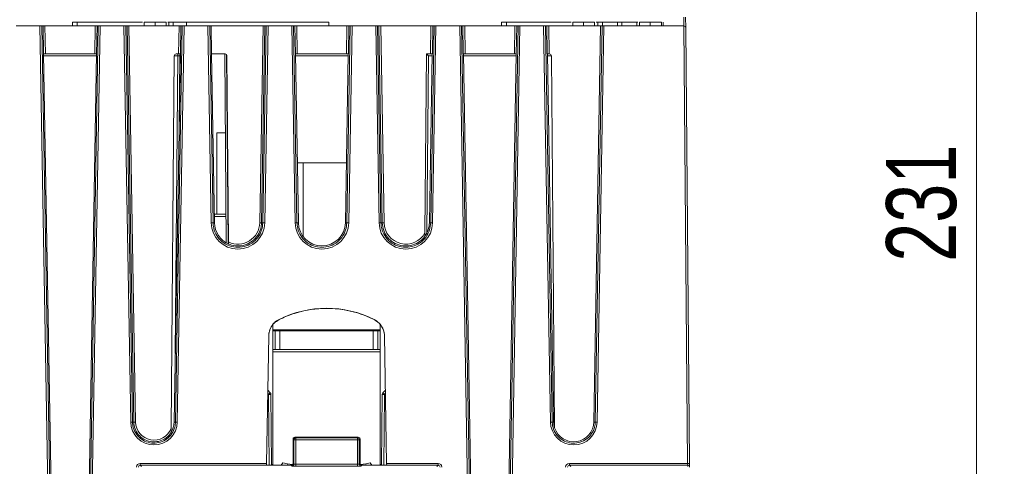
# Model space of a CAD drawing. Header units: millimetres. Extents: x 0 to 1260, y 0 to 891.
# Tile 7 of 89: x 240 to 345, y 209 to 257. Entities that reach past the tile are written whole.
import ezdxf

# ---------------------------------------------------------------- set-up
doc = ezdxf.new("R2010")
doc.units = ezdxf.units.MM
doc.header["$LTSCALE"] = 3
doc.styles.add('SLDTEXTSTYLE1', font='TXT', dxfattribs={"width": 0.75})
doc.dimstyles.new('SLDDIMSTYLE0', dxfattribs={"dimtxt": 7.5, "dimasz": 9, "dimexe": 0, "dimexo": 0.0625, "dimgap": 1.875, "dimtad": 1, "dimdec": 0, "dimrnd": 1e-09, "dimzin": 12, "dimdsep": 46, "dimtxsty": 'SLDTEXTSTYLE1', "dimblk1": 'CLOSED', "dimblk2": 'CLOSED', "dimsah": 1, "dimcen": 0.09, "dimadec": 0, "dimazin": 3, "dimtfac": 1, "dimtofl": 0, "dimtmove": 0, "dimatfit": 3, "dimldrblk": 'CLOSED', "dimfxl": 0, "dimfrac": 2, "dimtolj": 1, "dimtzin": 12, "dimarcsym": 0})

# ---------------------------------------------------------------- blocks, each defined once
blk = doc.blocks.new('_CLOSED')
at = {"color": 0, "linetype": 'ByBlock', "lineweight": -2}
for p, q in [((-1, 0.166667), (0, 0)), ((-1, 0.166667), (-1, -0.166667)), ((0, 0), (-1, -0.166667)), ((0, 0), (-1, 0))]:
    blk.add_line(p, q, dxfattribs=at)
blk = doc.blocks.new('_D_6')
at = {"color": 7, "linetype": 'Continuous', "lineweight": 0}
for p, q in [((222.87, 354.73), (345.46, 354.73)), ((342.46, 354.73), (342.46, 123.29)), ((310.37, 123.29), (345.46, 123.29))]:
    blk.add_line(p, q, dxfattribs=at)
at = {"color": 7, "linetype": 'Continuous', "lineweight": 0, "xscale": 9, "yscale": 9}
for p, rotation in [((342.46, 354.73, 116.27), 89.99999999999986), ((342.46, 123.29, 116.27), 269.9999999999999)]:
    blk.add_blockref('_CLOSED', p, dxfattribs=dict(at, rotation=rotation))
at = {"color": 7, "linetype": 'Continuous', "lineweight": 0, "insert": (332.79, 230.7), "char_height": 7.5, "attachment_point": 1, "rotation": 90, "style": 'SLDTEXTSTYLE1'}
blk.add_mtext('231', dxfattribs=at)

msp = doc.modelspace()

# ---------------------------------------------------------------- linework, layer by layer
at = {"color": 7, "linetype": 'Continuous', "lineweight": 15}
for p, q in [((311.1, 255.99), (311.09, 256.94)), ((311.29, 256.93), (311.3, 255.79)), ((242.07, 255.99), (239.53, 255.99)), ((243.11, 195.19), (242.07, 255.99)), ((242.07, 255.99), (242.27, 255.99)), ((242.27, 255.99), (243.31, 195.19)), ((242.41, 255.99), (242.27, 255.99)), ((242.46, 252.99), (242.41, 255.99)), ((242.41, 255.99), (242.61, 255.99)), ((242.61, 255.99), (242.66, 252.99)), ((247.99, 255.99), (242.61, 255.99)), ((245.55, 256.39), (245.55, 255.99)), ((245.55, 256.39), (246.05, 256.39)), ((246.05, 256.39), (246.05, 255.99)), ((246.05, 256.39), (253.07, 256.39)), ((247.29, 195.19), (248.33, 255.99)), ((248.53, 255.99), (247.49, 195.19)), ((247.94, 252.99), (247.99, 255.99)), ((247.99, 255.99), (248.19, 255.99)), ((248.19, 255.99), (248.14, 252.99)), ((248.33, 255.99), (248.19, 255.99)), ((248.33, 255.99), (248.53, 255.99)), ((251.07, 255.99), (248.53, 255.99)), ((251.8, 213.51), (251.07, 255.99)), ((251.07, 255.99), (251.27, 255.99)), ((251.27, 255.99), (252, 213.51)), ((251.41, 255.99), (251.27, 255.99)), ((252.13, 213.51), (251.41, 255.99)), ((251.41, 255.99), (251.61, 255.99)), ((251.61, 255.99), (252.33, 213.51)), ((256.99, 255.99), (251.61, 255.99)), ((253.24, 256.39), (253.24, 255.99)), ((254.41, 256.39), (254.41, 255.99)), ((255.62, 256.39), (255.62, 255.99)), ((255.8, 256.39), (255.89, 256.39)), ((256.37, 256.39), (255.89, 256.39)), ((255.89, 256.39), (255.89, 255.99)), ((256.37, 256.39), (256.37, 255.99)), ((257.8, 256.39), (256.37, 256.39)), ((256.6, 213.51), (257.33, 255.99)), ((257.53, 255.99), (256.8, 213.51)), ((256.94, 252.99), (256.99, 255.99)), ((256.99, 255.99), (257.19, 255.99)), ((257.19, 255.99), (257.14, 252.99)), ((257.33, 255.99), (257.19, 255.99)), ((257.33, 255.99), (257.53, 255.99)), ((260.07, 255.99), (257.53, 255.99)), ((257.8, 256.39), (273.05, 256.39)), ((257.8, 256.39), (257.8, 255.99)), ((260.43, 234.87), (260.07, 255.99)), ((260.07, 255.99), (260.27, 255.99)), ((260.27, 255.99), (260.63, 234.87)), ((260.42, 255.99), (260.27, 255.99)), ((260.47, 252.99), (260.42, 255.99)), ((265.99, 255.99), (260.42, 255.99)), ((265.63, 234.88), (265.99, 255.99)), ((266.19, 255.99), (265.83, 234.88)), ((265.97, 234.87), (266.33, 255.99)), ((265.99, 255.99), (266.19, 255.99)), ((266.53, 255.99), (266.17, 234.87)), ((266.33, 255.99), (266.19, 255.99)), ((266.33, 255.99), (266.53, 255.99)), ((269.07, 255.99), (266.53, 255.99)), ((269.43, 234.87), (269.07, 255.99)), ((269.07, 255.99), (269.27, 255.99)), ((269.27, 255.99), (269.63, 234.87)), ((269.41, 255.99), (269.27, 255.99)), ((269.46, 252.99), (269.41, 255.99)), ((269.41, 255.99), (269.61, 255.99)), ((269.61, 255.99), (269.66, 252.99)), ((274.99, 255.99), (269.61, 255.99)), ((273.05, 256.39), (273.05, 255.99)), ((274.94, 252.99), (274.99, 255.99)), ((274.97, 234.87), (275.33, 255.99)), ((274.99, 255.99), (275.19, 255.99)), ((275.19, 255.99), (275.14, 252.99)), ((275.53, 255.99), (275.17, 234.87)), ((275.33, 255.99), (275.19, 255.99)), ((275.33, 255.99), (275.53, 255.99)), ((278.07, 255.99), (275.53, 255.99)), ((278.43, 234.87), (278.07, 255.99)), ((278.07, 255.99), (278.27, 255.99)), ((278.27, 255.99), (278.63, 234.87)), ((278.41, 255.99), (278.27, 255.99)), ((278.77, 234.88), (278.41, 255.99)), ((278.41, 255.99), (278.61, 255.99)), ((278.61, 255.99), (278.97, 234.88)), ((283.99, 255.99), (278.61, 255.99)), ((283.94, 252.99), (283.99, 255.99)), ((283.97, 234.87), (284.33, 255.99)), ((283.99, 255.99), (284.19, 255.99)), ((284.19, 255.99), (284.14, 252.99)), ((284.53, 255.99), (284.17, 234.87)), ((284.33, 255.99), (284.19, 255.99)), ((284.33, 255.99), (284.53, 255.99)), ((287.07, 255.99), (284.53, 255.99)), ((288.11, 195.19), (287.07, 255.99)), ((287.07, 255.99), (287.27, 255.99)), ((287.27, 255.99), (288.31, 195.19)), ((287.41, 255.99), (287.27, 255.99)), ((287.46, 252.99), (287.41, 255.99)), ((287.41, 255.99), (287.61, 255.99)), ((287.61, 255.99), (287.66, 252.99)), ((292.99, 255.99), (287.61, 255.99)), ((291.55, 256.39), (291.55, 255.99)), ((291.55, 256.39), (292.1, 256.39)), ((292.1, 256.39), (292.1, 255.99)), ((292.1, 256.39), (299.02, 256.39)), ((292.29, 195.19), (293.33, 255.99)), ((293.53, 255.99), (292.49, 195.19)), ((292.94, 252.99), (292.99, 255.99)), ((292.99, 255.99), (293.19, 255.99)), ((293.19, 255.99), (293.14, 252.99)), ((293.33, 255.99), (293.19, 255.99)), ((293.33, 255.99), (293.53, 255.99)), ((296.07, 255.99), (293.53, 255.99)), ((296.8, 213.51), (296.07, 255.99)), ((296.07, 255.99), (296.27, 255.99)), ((296.27, 255.99), (297, 213.51)), ((296.41, 255.99), (296.27, 255.99)), ((296.46, 252.99), (296.41, 255.99)), ((296.41, 255.99), (296.61, 255.99)), ((296.61, 255.99), (296.66, 252.99)), ((302.18, 255.99), (296.61, 255.99)), ((299.2, 256.39), (299.2, 255.99)), ((300.36, 256.39), (300.36, 255.99)), ((301.46, 213.51), (302.18, 255.99)), ((301.53, 256.39), (301.53, 255.99)), ((301.6, 213.51), (302.33, 255.99)), ((301.71, 256.39), (301.89, 256.39)), ((302.53, 255.99), (301.8, 213.51)), ((302.37, 256.39), (301.89, 256.39)), ((301.89, 256.39), (301.89, 255.99)), ((302.33, 255.99), (302.18, 255.99)), ((302.33, 255.99), (302.53, 255.99)), ((302.37, 256.39), (302.37, 255.99)), ((303.98, 256.39), (302.37, 256.39)), ((311.1, 255.99), (302.53, 255.99)), ((303.98, 256.39), (303.98, 255.99)), ((303.98, 256.39), (304.45, 256.39)), ((304.45, 256.39), (304.45, 255.99)), ((306.06, 256.39), (304.45, 256.39)), ((306.06, 256.39), (306.06, 255.99)), ((306.06, 256.39), (306.16, 256.39)), ((306.33, 256.39), (306.33, 255.99)), ((307.5, 256.39), (307.5, 255.99)), ((308.71, 256.39), (308.71, 255.99)), ((308.89, 256.39), (308.89, 255.99)), ((308.89, 256.39), (308.89, 256.39)), ((311.51, 209.07), (311.1, 255.99)), ((311.1, 255.99), (311.1, 255.99)), ((311.3, 255.79), (311.71, 209.07)), ((242.66, 252.99), (242.46, 252.99)), ((243.45, 195.2), (242.47, 252.99)), ((247.94, 252.99), (242.66, 252.99)), ((247.15, 195.2), (248.13, 252.99)), ((248.14, 252.99), (247.94, 252.99)), ((256.13, 212.82), (256.48, 252.79)), ((256.46, 213.51), (257.13, 252.99)), ((256.94, 252.99), (256.68, 252.99)), ((256.86, 252.79), (256.86, 252.99)), ((257.14, 252.99), (256.94, 252.99)), ((257.06, 252.79), (256.99, 245.04)), ((260.78, 234.88), (260.47, 252.99)), ((261.92, 252.99), (260.47, 252.99)), ((262.05, 232.73), (261.88, 252.99)), ((262.12, 252.79), (262.3, 232.81)), ((269.66, 252.99), (269.46, 252.99)), ((269.78, 234.88), (269.47, 252.99)), ((274.94, 252.99), (269.66, 252.99)), ((274.82, 234.88), (275.13, 252.99)), ((275.14, 252.99), (274.94, 252.99)), ((283.35, 233.81), (283.52, 252.99)), ((283.94, 252.99), (283.52, 252.99)), ((283.82, 234.88), (284.13, 252.99)), ((284.14, 252.99), (283.94, 252.99)), ((287.66, 252.99), (287.46, 252.99)), ((288.45, 195.2), (287.47, 252.99)), ((292.94, 252.99), (287.66, 252.99)), ((292.15, 195.2), (293.13, 252.99)), ((293.14, 252.99), (292.94, 252.99)), ((296.66, 252.99), (296.46, 252.99)), ((297.14, 213.51), (296.47, 252.99)), ((296.7, 252.99), (296.66, 252.99)), ((296.9, 252.79), (297.25, 212.88)), ((261.05, 235.79), (261.05, 244.54)), ((261.05, 244.54), (261.95, 244.54)), ((274.93, 241.29), (269.67, 241.29)), ((270.3, 241.29), (270.3, 233.39)), ((260.76, 235.79), (262.03, 235.79)), ((260.63, 234.87), (260.78, 234.88)), ((265.83, 234.88), (265.97, 234.87)), ((269.63, 234.87), (269.78, 234.88)), ((274.82, 234.88), (274.97, 234.87)), ((278.63, 234.87), (278.77, 234.88)), ((283.82, 234.88), (283.97, 234.87)), ((267.05, 223.39), (267.05, 223.93)), ((267.05, 208.97), (267.05, 223.93)), ((267.71, 224.52), (267.71, 224.49)), ((277.89, 224.49), (277.89, 224.52)), ((278.55, 223.39), (278.55, 223.93)), ((278.55, 223.93), (278.55, 208.97)), ((266.6, 222.76), (266.36, 209.07)), ((278.55, 223.39), (267.05, 223.39)), ((267.3, 223.29), (267.05, 223.29)), ((267.3, 221.29), (267.3, 223.29)), ((267.3, 223.29), (267.8, 223.29)), ((267.8, 223.29), (267.8, 221.29)), ((267.8, 223.29), (277.8, 223.29)), ((270.45, 223.39), (270.55, 223.29)), ((275.05, 223.29), (275.15, 223.39)), ((277.8, 221.29), (277.8, 223.29)), ((277.8, 223.29), (278.3, 223.29)), ((278.3, 223.29), (278.3, 221.29)), ((278.55, 223.29), (278.3, 223.29)), ((279.24, 209.07), (279, 222.76)), ((267.05, 221.29), (267.3, 221.29)), ((267.8, 221.29), (267.3, 221.29)), ((267.8, 221.29), (277.8, 221.29)), ((278.3, 221.29), (277.8, 221.29)), ((278.3, 221.29), (278.55, 221.29)), ((266.49, 216.92), (266.77, 216.65)), ((266.84, 216.47), (266.91, 208.88)), ((278.69, 208.88), (278.76, 216.47)), ((278.83, 216.65), (279.11, 216.92)), ((252, 213.51), (252.13, 213.51)), ((256.46, 213.51), (256.6, 213.51)), ((297, 213.51), (297.14, 213.51)), ((301.46, 213.51), (301.6, 213.51)), ((269.29, 211.6), (269.21, 211.68)), ((269.21, 211.68), (269.21, 209.08)), ((269.29, 209), (269.29, 211.6)), ((269.49, 211.6), (269.29, 211.6)), ((269.41, 211.88), (269.49, 211.8)), ((276.19, 211.88), (269.41, 211.88)), ((269.49, 211.8), (269.49, 211.6)), ((269.49, 211.8), (276.11, 211.8)), ((269.49, 211.6), (269.49, 208.98)), ((276.11, 211.6), (269.49, 211.6)), ((276.11, 211.8), (276.19, 211.88)), ((276.11, 211.8), (276.11, 211.6)), ((276.11, 208.98), (276.11, 211.6)), ((276.31, 211.6), (276.11, 211.6)), ((276.39, 211.68), (276.31, 211.6)), ((276.31, 211.6), (276.31, 209)), ((276.39, 211.68), (276.39, 209.08)), ((252.83, 209.07), (266.36, 209.07)), ((252.83, 208.87), (252.83, 209.07)), ((266.36, 209.07), (266.35, 208.87)), ((268.11, 209.12), (267.94, 208.88)), ((268.11, 209.12), (268.6, 209.04)), ((268.6, 209.04), (269.15, 208.94)), ((269.21, 209.08), (269.29, 209)), ((276.31, 209), (276.39, 209.08)), ((276.45, 208.94), (277, 209.04)), ((277, 209.04), (277.49, 209.12)), ((277.66, 208.88), (277.49, 209.12)), ((279.24, 209.07), (284.77, 209.07)), ((279.25, 208.87), (279.24, 209.07)), ((284.77, 209.07), (284.77, 208.87)), ((298.83, 209.07), (311.51, 209.07)), ((298.83, 208.87), (298.83, 209.07)), ((311.52, 208.87), (311.51, 209.07)), ((311.72, 208.67), (311.71, 209.07)), ((252.83, 208.87), (252.97, 208.73)), ((266.35, 208.87), (252.83, 208.87)), ((266.35, 208.88), (269.01, 208.88)), ((269.09, 208.8), (269.01, 208.88)), ((269.49, 208.98), (276.11, 208.98)), ((269.49, 208.98), (269.49, 208.78)), ((276.11, 208.78), (269.49, 208.78)), ((276.11, 208.98), (276.11, 208.78)), ((276.59, 208.88), (276.51, 208.8)), ((276.59, 208.88), (279.25, 208.88)), ((284.77, 208.87), (279.25, 208.87)), ((284.63, 208.73), (284.77, 208.87)), ((298.83, 208.87), (298.97, 208.73)), ((311.52, 208.87), (298.83, 208.87)), ((311.52, 208.73), (311.52, 208.87))]:
    msp.add_line(p, q, dxfattribs=at)
at = {"color": 8, "linetype": 'Continuous', "lineweight": 15}
for p, q in [((248.12, 252.79), (242.48, 252.79)), ((256.86, 252.79), (256.48, 252.79)), ((256.58, 220.86), (256.86, 252.79)), ((262.08, 252.91), (262.26, 232.63)), ((275.12, 252.79), (269.48, 252.79)), ((283.72, 252.79), (283.55, 233.79)), ((284.12, 252.79), (283.72, 252.79)), ((293.12, 252.79), (287.48, 252.79)), ((296.9, 252.79), (296.48, 252.79)), ((262.03, 235.54), (260.77, 235.54)), ((278.55, 221.04), (267.05, 221.04)), ((266.59, 216.47), (266.49, 216.58)), ((266.66, 208.88), (266.59, 216.47)), ((279.01, 216.47), (278.94, 208.88)), ((279.11, 216.58), (279.01, 216.47)), ((268.6, 209.04), (268.57, 208.88)), ((277, 209.04), (277.03, 208.88)), ((266.91, 208.97), (267.05, 208.97)), ((278.55, 208.97), (278.69, 208.97))]:
    msp.add_line(p, q, dxfattribs=at)
at = {"color": 7, "linetype": 'Continuous', "lineweight": 15}
for centre, radius, start, end in [((311.1, 255.79), 0.2, 0.5, 90), ((256.68, 252.79), 0.2, 90, 179.5), ((257.26, 252.79), 0.2, 131.8298, 179.5), ((261.92, 252.79), 0.2, 0.5, 90), ((296.7, 252.79), 0.2, 0.5, 90), ((263.3, 234.92), 2.87, 180.9738, 359.0262), ((260.59, 228.43), 6.45, 89.6116, 91.387), ((263.3, 234.92), 2.52, 180.9738, 246.5706), ((263.3, 234.92), 2.33, 244.4831, 359.0262), ((265.79, 241.32), 6.45, 268.613, 270.3884), ((266.01, 228.43), 6.45, 88.613, 90.3884), ((272.3, 234.92), 2.87, 180.9738, 359.0262), ((269.59, 228.43), 6.45, 89.6116, 91.387), ((272.3, 234.92), 2.52, 180.9738, 359.0262), ((275.01, 228.43), 6.45, 88.613, 90.3884), ((281.3, 234.92), 2.87, 180.9738, 359.0262), ((278.59, 228.43), 6.45, 89.6116, 91.387), ((278.81, 241.32), 6.45, 269.6116, 271.387), ((281.3, 234.92), 2.33, 180.9738, 331.7354), ((281.3, 234.92), 2.52, 324.409, 359.0262), ((284.01, 228.43), 6.45, 88.613, 90.3884), ((272.8, 214.23), 11.48, 63.6834, 116.3166), ((273.74, 209.41), 10.05, 133.9357, 135.3528), ((266.72, 209.31), 7.16, 89.0002, 90.9998), ((266.59, 216.47), 0.25, 0.5, 45), ((279.01, 216.47), 0.25, 135, 179.5), ((278.88, 209.31), 7.16, 89.0002, 90.9998), ((271.86, 209.41), 10.05, 44.6472, 46.0643), ((254.3, 213.55), 2.5, 180.9738, 359.0262), ((251.95, 207.06), 6.45, 89.6116, 91.387), ((252.18, 219.95), 6.45, 269.6116, 271.387), ((254.3, 213.54), 1.97, 180.9738, 338.4251), ((254.3, 213.55), 2.16, 327.8226, 359.0262), ((256.65, 207.06), 6.45, 88.613, 90.3884), ((299.3, 213.55), 2.5, 180.9738, 359.0262), ((296.95, 207.06), 6.45, 89.6116, 91.387), ((299.3, 213.55), 2.16, 180.9738, 197.952), ((299.3, 213.55), 2.16, 197.952, 359.0262), ((301.65, 207.06), 6.45, 88.613, 90.3884), ((269.49, 211.6), 0.2, 90.1836, 179.8164), ((276.11, 211.6), 0.2, 0.1836, 89.8164), ((269.09, 209), 0.2, 270.1836, 359.8164), ((276.51, 209), 0.2, 180.1836, 269.8164), ((311.61, 203.34), 5.73, 89.0002, 90.9998), ((267.25, 208.97), 0.2, 180, 206.28), ((278.35, 208.97), 0.2, 333.72, 0), ((311.52, 208.67), 0.2, 0.5389, 90.0404)]:
    msp.add_arc(centre, radius, start, end, dxfattribs=at)
for centre, major_axis, ratio, start_param, end_param in [((256.86, 252.79), (0.2, 0.002), 0.008724, 6.283033, 7.853753), ((283.72, 252.79), (-0.198, 0.2), 0.004363, 4.71679, 6.283185), ((269.41, 211.68), (-0.131, 0.152), 0.996776, 5.570248, 7.138306), ((276.19, 211.68), (0.131, 0.152), 0.996776, 5.428065, 6.996122), ((252.83, 208.67), (-0.26, 0.305), 0.996824, 5.578763, 7.129414), ((269.01, 209.08), (-0.131, 0.152), 0.996776, 2.428656, 3.996713), ((269.49, 209), (0.2, 0), 0.104816, 3.193953, 4.712389), ((276.11, 209), (0.2, 0), 0.104816, 4.712389, 6.230825), ((276.59, 209.08), (0.131, 0.152), 0.996776, 2.286472, 3.85453), ((284.76, 208.67), (0.26, 0.305), 0.996824, 5.436956, 6.987608), ((298.83, 208.67), (-0.26, 0.305), 0.996824, 5.578763, 7.129414), ((252.83, 208.67), (-0.134, 0.151), 0.991038, 5.557891, 7.108542), ((269.49, 208.8), (0.4, 0), 0.052408, 3.193953, 4.712389), ((276.11, 208.8), (0.4, 0), 0.052408, 4.712389, 6.230825), ((284.76, 208.67), (0.134, 0.151), 0.991038, 5.457828, 7.00848), ((298.83, 208.67), (-0.134, 0.151), 0.991038, 5.557891, 7.108542)]:
    msp.add_ellipse(centre, major_axis=major_axis, ratio=ratio, start_param=start_param, end_param=end_param, dxfattribs=at)
for points, knots in [([(254.41, 256.39), (254.24, 256.39), (253.89, 256.39), (253.5, 256.39), (253.29, 256.39), (253.26, 256.39), (253.24, 256.39)], [0, 0, 0, 0, 0.279803, 0.558863, 0.779187, 1, 1, 1, 1]), ([(255.62, 256.39), (255.6, 256.39), (255.56, 256.39), (255.22, 256.39), (254.82, 256.39), (254.54, 256.39), (254.41, 256.39)], [0, 0, 0, 0, 0.2793154, 0.5589351, 0.7792843, 1, 1, 1, 1]), ([(300.36, 256.39), (300.21, 256.39), (299.9, 256.39), (299.54, 256.39), (299.3, 256.39), (299.23, 256.39), (299.2, 256.39)], [0, 0, 0, 0, 0.279859, 0.559381, 0.779502, 1, 1, 1, 1]), ([(301.53, 256.39), (301.51, 256.39), (301.48, 256.39), (301.16, 256.39), (300.78, 256.39), (300.5, 256.39), (300.36, 256.39)], [0, 0, 0, 0, 0.279835, 0.559521, 0.779704, 1, 1, 1, 1]), ([(307.5, 256.39), (307.32, 256.39), (306.98, 256.39), (306.59, 256.39), (306.38, 256.39), (306.35, 256.39), (306.33, 256.39)], [0, 0, 0, 0, 0.279803, 0.558863, 0.779187, 1, 1, 1, 1]), ([(308.71, 256.39), (308.69, 256.39), (308.65, 256.39), (308.31, 256.39), (307.91, 256.39), (307.63, 256.39), (307.5, 256.39)], [0, 0, 0, 0, 0.2793154, 0.5589351, 0.7792843, 1, 1, 1, 1]), ([(260.63, 234.87), (260.64, 234.74), (260.67, 234.34), (260.9, 233.66), (261.42, 232.95), (262.18, 232.44), (263.06, 232.21), (263.97, 232.29), (264.81, 232.66), (265.47, 233.28), (265.88, 234.06), (265.94, 234.62), (265.97, 234.87)], [0, 0, 0, 0, 0.048598, 0.146653, 0.255178, 0.363698, 0.472214, 0.580726, 0.689238, 0.797751, 0.906269, 1, 1, 1, 1]), ([(265.83, 234.88), (265.82, 234.74), (265.79, 234.34), (265.56, 233.68), (265.03, 233.01), (264.3, 232.54), (263.46, 232.35), (262.77, 232.41), (262.4, 232.56), (262.3, 232.6)], [0, 0, 0, 0, 0.081204, 0.245217, 0.417158, 0.589095, 0.761026, 0.932954, 1, 1, 1, 1]), ([(269.63, 234.87), (269.64, 234.74), (269.67, 234.34), (269.9, 233.66), (270.42, 232.95), (271.18, 232.44), (272.06, 232.21), (272.97, 232.29), (273.81, 232.66), (274.47, 233.28), (274.88, 234.06), (274.94, 234.62), (274.97, 234.87)], [0, 0, 0, 0, 0.048598, 0.146653, 0.255178, 0.363698, 0.472214, 0.580726, 0.689238, 0.797751, 0.906269, 1, 1, 1, 1]), ([(278.63, 234.87), (278.64, 234.74), (278.67, 234.34), (278.9, 233.66), (279.42, 232.95), (280.18, 232.44), (281.06, 232.21), (281.97, 232.29), (282.81, 232.66), (283.47, 233.28), (283.88, 234.06), (283.94, 234.62), (283.97, 234.87)], [0, 0, 0, 0, 0.048598, 0.146653, 0.255178, 0.363698, 0.472214, 0.580726, 0.689238, 0.797751, 0.906269, 1, 1, 1, 1]), ([(283.35, 233.44), (283.27, 233.33), (283.01, 233.01), (282.44, 232.61), (281.62, 232.36), (280.76, 232.4), (279.95, 232.72), (279.31, 233.29), (278.87, 234.04), (278.8, 234.6), (278.77, 234.88)], [0, 0, 0, 0, 0.063771, 0.192574, 0.327595, 0.462613, 0.59763, 0.732649, 0.867671, 1, 1, 1, 1]), ([(283.35, 233.81), (283.35, 233.75), (283.35, 233.65), (283.35, 233.54), (283.35, 233.48), (283.35, 233.45), (283.35, 233.44), (283.35, 233.44)], [0, 0, 0, 0, 0.441339, 0.614277, 0.788238, 0.895006, 1, 1, 1, 1]), ([(262.3, 232.6), (262.3, 232.6), (262.3, 232.61), (262.3, 232.64), (262.3, 232.69), (262.3, 232.75), (262.3, 232.8), (262.3, 232.81)], [0, 0, 0, 0, 0.199704, 0.399113, 0.606403, 0.831418, 1, 1, 1, 1]), ([(267.71, 224.49), (267.83, 224.55), (268.43, 224.84), (270.07, 225.44), (272.97, 225.86), (275.85, 225.41), (277.45, 224.69), (277.89, 224.49)], [0, 0, 0, 0, 0.03801, 0.190398, 0.497499, 0.863029, 1, 1, 1, 1]), ([(266.6, 222.76), (266.62, 222.98), (266.67, 223.43), (267.03, 224.02), (267.41, 224.36), (267.66, 224.49), (267.71, 224.52)], [0, 0, 0, 0, 0.308273, 0.616547, 0.92482, 1, 1, 1, 1]), ([(266.6, 222.73), (266.6, 222.79), (266.61, 223.06), (266.75, 223.56), (267.13, 224.13), (267.51, 224.37), (267.71, 224.49)], [0, 0, 0, 0, 0.074047, 0.382698, 0.691349, 1, 1, 1, 1]), ([(277.89, 224.52), (278.08, 224.4), (278.47, 224.16), (278.85, 223.59), (278.99, 223.09), (279, 222.81), (279, 222.76)], [0, 0, 0, 0, 0.308273, 0.616546, 0.924819, 1, 1, 1, 1]), ([(277.89, 224.49), (278.08, 224.37), (278.47, 224.13), (278.8, 223.63), (278.95, 223.21), (278.99, 222.97), (279, 222.86), (279, 222.84)], [0, 0, 0, 0, 0.324647, 0.649294, 0.843651, 0.975055, 1, 1, 1, 1]), ([(252, 213.51), (252, 213.37), (252.03, 212.98), (252.27, 212.36), (252.78, 211.76), (253.46, 211.35), (254.23, 211.2), (255.01, 211.31), (255.71, 211.67), (256.25, 212.24), (256.55, 212.89), (256.59, 213.33), (256.6, 213.51)], [0, 0, 0, 0, 0.056313, 0.164838, 0.273362, 0.381882, 0.490397, 0.598909, 0.70742, 0.815934, 0.924453, 1, 1, 1, 1]), ([(256.13, 212.38), (256.05, 212.27), (255.83, 211.96), (255.32, 211.59), (254.61, 211.36), (253.87, 211.38), (253.18, 211.64), (252.61, 212.12), (252.22, 212.77), (252.16, 213.26), (252.13, 213.51)], [0, 0, 0, 0, 0.07287, 0.204855, 0.33684, 0.468821, 0.600801, 0.732782, 0.864767, 1, 1, 1, 1]), ([(297, 213.51), (297, 213.37), (297.03, 212.98), (297.27, 212.36), (297.78, 211.76), (298.46, 211.35), (299.23, 211.2), (300.01, 211.31), (300.71, 211.67), (301.25, 212.24), (301.55, 212.89), (301.59, 213.33), (301.6, 213.51)], [0, 0, 0, 0, 0.056313, 0.164838, 0.273362, 0.381882, 0.490397, 0.598909, 0.70742, 0.815934, 0.924453, 1, 1, 1, 1]), ([(256.13, 212.82), (256.13, 212.74), (256.13, 212.63), (256.13, 212.5), (256.13, 212.44), (256.13, 212.4), (256.13, 212.38), (256.13, 212.38), (256.13, 212.38)], [0, 0, 0, 0, 0.456788, 0.622943, 0.789998, 0.884565, 0.980038, 1, 1, 1, 1])]:
    msp.add_open_spline(points, degree=3, knots=knots, dxfattribs=at)

# ---------------------------------------------------------------- dimensions: what is measured, and where the dimension line sits
at = {"color": 7, "linetype": 'Continuous', "lineweight": 0}
dim = msp.add_linear_dim(base=(342.46, 123.29), p1=(219.87, 354.73), p2=(307.37, 123.29), angle=90, dimstyle='SLDDIMSTYLE0', dxfattribs=at)
dim.commit()
dim.dimension.update_dxf_attribs({"geometry": '_D_6', "text_midpoint": (342.46, 239.01), "dimtype": 160})

doc.saveas('drawing.dxf')
